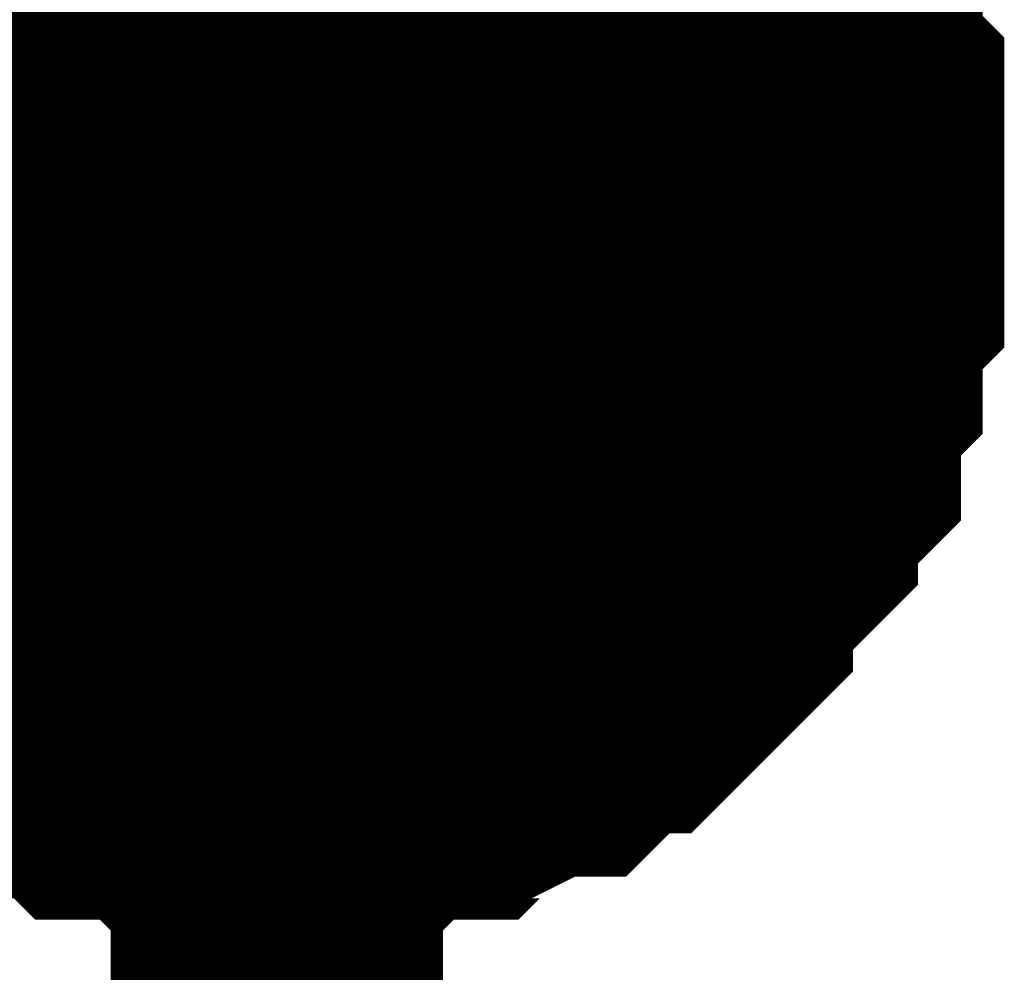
# Model space of a CAD drawing. Header units: inches. Extents: x 0 to 292, y 0 to 193.
# Tile 117 of 189: x 153.436 to 154.325, y 128.074 to 128.934. Entities that reach past the tile are written whole.
import ezdxf

# ---------------------------------------------------------------- set-up
doc = ezdxf.new("R2010")
doc.units = ezdxf.units.IN
doc.layers.add('Sheet', color=255, linetype='Continuous')

msp = doc.modelspace()

# ---------------------------------------------------------------- linework, layer by layer
at = {"layer": 'Sheet'}
for points in [[(116.64906, 118.17463, 0.29972, 0.29972, 0), (153.66814, 118.17463, 0.29972, 0.29972, 0), (153.66814, 128.77779, 0.29972, 0.29972, 0), (153.66814, 141.21313, 0.29972, 0.29972, 0), (153.66814, 144.15628, 0.29972, 0.29972, 0)], [(154.05781, 129.08965, 0.29972, 0.29972, 0), (154.07729, 129.07016, 0.29972, 0.29972, 0), (154.09678, 129.05067, 0.29972, 0.29972, 0), (154.09678, 129.03118, 0.29972, 0.29972, 0), (154.11626, 129.01169, 0.29972, 0.29972, 0), (154.13575, 128.9922, 0.29972, 0.29972, 0), (154.13575, 128.97271, 0.29972, 0.29972, 0), (154.13575, 128.95321, 0.29972, 0.29972, 0), (154.15523, 128.93372, 0.29972, 0.29972, 0), (154.15523, 128.89474, 0.29972, 0.29972, 0), (154.15523, 128.87525, 0.29972, 0.29972, 0), (154.17471, 128.85576, 0.29972, 0.29972, 0), (154.17471, 128.83627, 0.29972, 0.29972, 0), (154.17471, 128.79729, 0.29972, 0.29972, 0), (154.17471, 128.77779, 0.29972, 0.29972, 0)], [(154.05781, 129.08965, 0.29972, 0.29972, 0), (154.07729, 129.07016, 0.29972, 0.29972, 0), (154.09678, 129.05067, 0.29972, 0.29972, 0), (154.09678, 129.03118, 0.29972, 0.29972, 0), (154.11626, 129.01169, 0.29972, 0.29972, 0), (154.13575, 128.9922, 0.29972, 0.29972, 0), (154.13575, 128.97271, 0.29972, 0.29972, 0), (154.13575, 128.95321, 0.29972, 0.29972, 0), (154.15523, 128.93372, 0.29972, 0.29972, 0), (154.15523, 128.89474, 0.29972, 0.29972, 0), (154.15523, 128.87525, 0.29972, 0.29972, 0), (154.17471, 128.85576, 0.29972, 0.29972, 0), (154.17471, 128.83627, 0.29972, 0.29972, 0), (154.17471, 128.79729, 0.29972, 0.29972, 0), (154.17471, 128.77779, 0.29972, 0.29972, 0)], [(154.05781, 129.08965, 0.29972, 0.29972, 0), (154.07729, 129.07016, 0.29972, 0.29972, 0), (154.09678, 129.05067, 0.29972, 0.29972, 0), (154.09678, 129.03118, 0.29972, 0.29972, 0), (154.11626, 129.01169, 0.29972, 0.29972, 0), (154.13575, 128.9922, 0.29972, 0.29972, 0), (154.13575, 128.97271, 0.29972, 0.29972, 0), (154.13575, 128.95321, 0.29972, 0.29972, 0), (154.15523, 128.93372, 0.29972, 0.29972, 0), (154.15523, 128.89474, 0.29972, 0.29972, 0), (154.15523, 128.87525, 0.29972, 0.29972, 0), (154.17471, 128.85576, 0.29972, 0.29972, 0), (154.17471, 128.83627, 0.29972, 0.29972, 0), (154.17471, 128.79729, 0.29972, 0.29972, 0), (154.17471, 128.77779, 0.29972, 0.29972, 0)], [(154.05781, 129.08965, 0.29972, 0.29972, 0), (154.07729, 129.07016, 0.29972, 0.29972, 0), (154.09678, 129.05067, 0.29972, 0.29972, 0), (154.09678, 129.03118, 0.29972, 0.29972, 0), (154.11626, 129.01169, 0.29972, 0.29972, 0), (154.13575, 128.9922, 0.29972, 0.29972, 0), (154.13575, 128.97271, 0.29972, 0.29972, 0), (154.13575, 128.95321, 0.29972, 0.29972, 0), (154.15523, 128.93372, 0.29972, 0.29972, 0), (154.15523, 128.89474, 0.29972, 0.29972, 0), (154.15523, 128.87525, 0.29972, 0.29972, 0), (154.17471, 128.85576, 0.29972, 0.29972, 0), (154.17471, 128.83627, 0.29972, 0.29972, 0), (154.17471, 128.79729, 0.29972, 0.29972, 0), (154.17471, 128.77779, 0.29972, 0.29972, 0)], [(154.13575, 128.9922, 0.09906, 0.09906, 0), (154.13575, 128.97271, 0.09906, 0.09906, 0), (154.13575, 128.95321, 0.09906, 0.09906, 0), (154.15523, 128.93372, 0.09906, 0.09906, 0), (154.15523, 128.89474, 0.09906, 0.09906, 0), (154.15523, 128.87525, 0.09906, 0.09906, 0), (154.17471, 128.85576, 0.09906, 0.09906, 0), (154.17471, 128.83627, 0.09906, 0.09906, 0), (154.17471, 128.79729, 0.09906, 0.09906, 0), (154.17471, 128.77779, 0.09906, 0.09906, 0)], [(154.13575, 128.9922, 0.09906, 0.09906, 0), (154.13575, 128.97271, 0.09906, 0.09906, 0), (154.13575, 128.95321, 0.09906, 0.09906, 0), (154.15523, 128.93372, 0.09906, 0.09906, 0), (154.15523, 128.89474, 0.09906, 0.09906, 0), (154.15523, 128.87525, 0.09906, 0.09906, 0), (154.17471, 128.85576, 0.09906, 0.09906, 0), (154.17471, 128.83627, 0.09906, 0.09906, 0), (154.17471, 128.79729, 0.09906, 0.09906, 0), (154.17471, 128.77779, 0.09906, 0.09906, 0)], [(154.13575, 128.9922, 0.09906, 0.09906, 0), (154.13575, 128.97271, 0.09906, 0.09906, 0), (154.13575, 128.95321, 0.09906, 0.09906, 0), (154.15523, 128.93372, 0.09906, 0.09906, 0), (154.15523, 128.89474, 0.09906, 0.09906, 0), (154.15523, 128.87525, 0.09906, 0.09906, 0), (154.17471, 128.85576, 0.09906, 0.09906, 0), (154.17471, 128.83627, 0.09906, 0.09906, 0), (154.17471, 128.79729, 0.09906, 0.09906, 0), (154.17471, 128.77779, 0.09906, 0.09906, 0)], [(154.13575, 128.9922, 0.09906, 0.09906, 0), (154.13575, 128.97271, 0.09906, 0.09906, 0), (154.13575, 128.95321, 0.09906, 0.09906, 0), (154.15523, 128.93372, 0.09906, 0.09906, 0), (154.15523, 128.89474, 0.09906, 0.09906, 0), (154.15523, 128.87525, 0.09906, 0.09906, 0), (154.17471, 128.85576, 0.09906, 0.09906, 0), (154.17471, 128.83627, 0.09906, 0.09906, 0), (154.17471, 128.79729, 0.09906, 0.09906, 0), (154.17471, 128.77779, 0.09906, 0.09906, 0)], [(151.13525, 128.77779, 0.29972, 0.29972, 0), (153.66814, 128.77779, 0.29972, 0.29972, 0)], [(154.17471, 128.77779, 0.29972, 0.29972, 0), (154.17471, 128.7583, 0.29972, 0.29972, 0), (154.17471, 128.71932, 0.29972, 0.29972, 0), (154.17471, 128.69983, 0.29972, 0.29972, 0), (154.15523, 128.68034, 0.29972, 0.29972, 0), (154.15523, 128.64136, 0.29972, 0.29972, 0), (154.15523, 128.62187, 0.29972, 0.29972, 0), (154.13575, 128.60237, 0.29972, 0.29972, 0), (154.13575, 128.56339, 0.29972, 0.29972, 0), (154.13575, 128.5439, 0.29972, 0.29972, 0), (154.11626, 128.52441, 0.29972, 0.29972, 0), (154.09678, 128.50492, 0.29972, 0.29972, 0), (154.09678, 128.48543, 0.29972, 0.29972, 0), (154.07729, 128.46594, 0.29972, 0.29972, 0), (154.05781, 128.44645, 0.29972, 0.29972, 0), (154.03833, 128.42695, 0.29972, 0.29972, 0), (154.03833, 128.40746, 0.29972, 0.29972, 0), (154.01884, 128.38797, 0.29972, 0.29972, 0), (153.99936, 128.36848, 0.29972, 0.29972, 0), (153.97988, 128.34899, 0.29972, 0.29972, 0), (153.96039, 128.34899, 0.29972, 0.29972, 0), (153.94091, 128.3295, 0.29972, 0.29972, 0), (153.92142, 128.31001, 0.29972, 0.29972, 0), (153.90194, 128.31001, 0.29972, 0.29972, 0), (153.86297, 128.29052, 0.29972, 0.29972, 0), (153.84349, 128.29052, 0.29972, 0.29972, 0), (153.82401, 128.27103, 0.29972, 0.29972, 0), (153.80452, 128.27103, 0.29972, 0.29972, 0), (153.76555, 128.27103, 0.29972, 0.29972, 0), (153.74607, 128.25153, 0.29972, 0.29972, 0), (153.72659, 128.25153, 0.29972, 0.29972, 0), (153.68762, 128.25153, 0.29972, 0.29972, 0), (153.66814, 128.25153, 0.29972, 0.29972, 0)], [(154.17471, 128.77779, 0.29972, 0.29972, 0), (154.17471, 128.7583, 0.29972, 0.29972, 0), (154.17471, 128.71932, 0.29972, 0.29972, 0), (154.17471, 128.69983, 0.29972, 0.29972, 0), (154.15523, 128.68034, 0.29972, 0.29972, 0), (154.15523, 128.64136, 0.29972, 0.29972, 0), (154.15523, 128.62187, 0.29972, 0.29972, 0), (154.13575, 128.60237, 0.29972, 0.29972, 0), (154.13575, 128.56339, 0.29972, 0.29972, 0), (154.13575, 128.5439, 0.29972, 0.29972, 0), (154.11626, 128.52441, 0.29972, 0.29972, 0), (154.09678, 128.50492, 0.29972, 0.29972, 0), (154.09678, 128.48543, 0.29972, 0.29972, 0), (154.07729, 128.46594, 0.29972, 0.29972, 0), (154.05781, 128.44645, 0.29972, 0.29972, 0), (154.03833, 128.42695, 0.29972, 0.29972, 0), (154.03833, 128.40746, 0.29972, 0.29972, 0), (154.01884, 128.38797, 0.29972, 0.29972, 0), (153.99936, 128.36848, 0.29972, 0.29972, 0), (153.97988, 128.34899, 0.29972, 0.29972, 0), (153.96039, 128.34899, 0.29972, 0.29972, 0), (153.94091, 128.3295, 0.29972, 0.29972, 0), (153.92142, 128.31001, 0.29972, 0.29972, 0), (153.90194, 128.31001, 0.29972, 0.29972, 0), (153.86297, 128.29052, 0.29972, 0.29972, 0), (153.84349, 128.29052, 0.29972, 0.29972, 0), (153.82401, 128.27103, 0.29972, 0.29972, 0), (153.80452, 128.27103, 0.29972, 0.29972, 0), (153.76555, 128.27103, 0.29972, 0.29972, 0), (153.74607, 128.25153, 0.29972, 0.29972, 0), (153.72659, 128.25153, 0.29972, 0.29972, 0), (153.68762, 128.25153, 0.29972, 0.29972, 0), (153.66814, 128.25153, 0.29972, 0.29972, 0)], [(154.17471, 128.77779, 0.29972, 0.29972, 0), (154.17471, 128.7583, 0.29972, 0.29972, 0), (154.17471, 128.71932, 0.29972, 0.29972, 0), (154.17471, 128.69983, 0.29972, 0.29972, 0), (154.15523, 128.68034, 0.29972, 0.29972, 0), (154.15523, 128.64136, 0.29972, 0.29972, 0), (154.15523, 128.62187, 0.29972, 0.29972, 0), (154.13575, 128.60237, 0.29972, 0.29972, 0), (154.13575, 128.56339, 0.29972, 0.29972, 0), (154.13575, 128.5439, 0.29972, 0.29972, 0), (154.11626, 128.52441, 0.29972, 0.29972, 0), (154.09678, 128.50492, 0.29972, 0.29972, 0), (154.09678, 128.48543, 0.29972, 0.29972, 0), (154.07729, 128.46594, 0.29972, 0.29972, 0), (154.05781, 128.44645, 0.29972, 0.29972, 0), (154.03833, 128.42695, 0.29972, 0.29972, 0), (154.03833, 128.40746, 0.29972, 0.29972, 0), (154.01884, 128.38797, 0.29972, 0.29972, 0), (153.99936, 128.36848, 0.29972, 0.29972, 0), (153.97988, 128.34899, 0.29972, 0.29972, 0), (153.96039, 128.34899, 0.29972, 0.29972, 0), (153.94091, 128.3295, 0.29972, 0.29972, 0), (153.92142, 128.31001, 0.29972, 0.29972, 0), (153.90194, 128.31001, 0.29972, 0.29972, 0), (153.86297, 128.29052, 0.29972, 0.29972, 0), (153.84349, 128.29052, 0.29972, 0.29972, 0), (153.82401, 128.27103, 0.29972, 0.29972, 0), (153.80452, 128.27103, 0.29972, 0.29972, 0), (153.76555, 128.27103, 0.29972, 0.29972, 0), (153.74607, 128.25153, 0.29972, 0.29972, 0), (153.72659, 128.25153, 0.29972, 0.29972, 0), (153.68762, 128.25153, 0.29972, 0.29972, 0), (153.66814, 128.25153, 0.29972, 0.29972, 0)], [(154.17471, 128.77779, 0.29972, 0.29972, 0), (154.17471, 128.7583, 0.29972, 0.29972, 0), (154.17471, 128.71932, 0.29972, 0.29972, 0), (154.17471, 128.69983, 0.29972, 0.29972, 0), (154.15523, 128.68034, 0.29972, 0.29972, 0), (154.15523, 128.64136, 0.29972, 0.29972, 0), (154.15523, 128.62187, 0.29972, 0.29972, 0), (154.13575, 128.60237, 0.29972, 0.29972, 0), (154.13575, 128.56339, 0.29972, 0.29972, 0), (154.13575, 128.5439, 0.29972, 0.29972, 0), (154.11626, 128.52441, 0.29972, 0.29972, 0), (154.09678, 128.50492, 0.29972, 0.29972, 0), (154.09678, 128.48543, 0.29972, 0.29972, 0), (154.07729, 128.46594, 0.29972, 0.29972, 0), (154.05781, 128.44645, 0.29972, 0.29972, 0), (154.03833, 128.42695, 0.29972, 0.29972, 0), (154.03833, 128.40746, 0.29972, 0.29972, 0), (154.01884, 128.38797, 0.29972, 0.29972, 0), (153.99936, 128.36848, 0.29972, 0.29972, 0), (153.97988, 128.34899, 0.29972, 0.29972, 0), (153.96039, 128.34899, 0.29972, 0.29972, 0), (153.94091, 128.3295, 0.29972, 0.29972, 0), (153.92142, 128.31001, 0.29972, 0.29972, 0), (153.90194, 128.31001, 0.29972, 0.29972, 0), (153.86297, 128.29052, 0.29972, 0.29972, 0), (153.84349, 128.29052, 0.29972, 0.29972, 0), (153.82401, 128.27103, 0.29972, 0.29972, 0), (153.80452, 128.27103, 0.29972, 0.29972, 0), (153.76555, 128.27103, 0.29972, 0.29972, 0), (153.74607, 128.25153, 0.29972, 0.29972, 0), (153.72659, 128.25153, 0.29972, 0.29972, 0), (153.68762, 128.25153, 0.29972, 0.29972, 0), (153.66814, 128.25153, 0.29972, 0.29972, 0)], [(154.17471, 128.77779, 0.29972, 0.29972, 0), (154.17471, 128.77779, 0.29972, 0.29972, 0), (154.17471, 128.77779, 0.29972, 0.29972, 0), (154.17471, 128.77779, 0.29972, 0.29972, 0), (154.17471, 128.77779, 0.29972, 0.29972, 0), (154.17471, 128.77779, 0.29972, 0.29972, 0), (154.17471, 128.77779, 0.29972, 0.29972, 0), (154.17471, 128.77779, 0.29972, 0.29972, 0), (154.17471, 128.77779, 0.29972, 0.29972, 0), (154.17471, 128.77779, 0.29972, 0.29972, 0), (154.17471, 128.77779, 0.29972, 0.29972, 0), (154.17471, 128.77779, 0.29972, 0.29972, 0), (154.17471, 128.77779, 0.29972, 0.29972, 0), (154.17471, 128.77779, 0.29972, 0.29972, 0), (154.17471, 128.77779, 0.29972, 0.29972, 0), (154.17471, 128.77779, 0.29972, 0.29972, 0), (154.17471, 128.77779, 0.29972, 0.29972, 0), (154.17471, 128.77779, 0.29972, 0.29972, 0), (154.17471, 128.77779, 0.29972, 0.29972, 0), (154.17471, 128.77779, 0.29972, 0.29972, 0), (154.17471, 128.77779, 0.29972, 0.29972, 0), (154.17471, 128.77779, 0.29972, 0.29972, 0), (154.17471, 128.77779, 0.29972, 0.29972, 0), (154.17471, 128.77779, 0.29972, 0.29972, 0), (154.17471, 128.77779, 0.29972, 0.29972, 0), (154.17471, 128.77779, 0.29972, 0.29972, 0), (154.17471, 128.77779, 0.29972, 0.29972, 0), (154.17471, 128.77779, 0.29972, 0.29972, 0), (154.17471, 128.77779, 0.29972, 0.29972, 0), (154.17471, 128.77779, 0.29972, 0.29972, 0), (154.17471, 128.77779, 0.29972, 0.29972, 0), (154.17471, 128.77779, 0.29972, 0.29972, 0), (154.17471, 128.77779, 0.29972, 0.29972, 0)], [(154.17471, 128.77779, 0.29972, 0.29972, 0), (154.17471, 128.77779, 0.29972, 0.29972, 0)], [(154.17471, 128.77779, 0.29972, 0.29972, 0), (154.17471, 128.77779, 0.29972, 0.29972, 0), (154.17471, 128.77779, 0.29972, 0.29972, 0), (154.17471, 128.77779, 0.29972, 0.29972, 0), (154.17471, 128.77779, 0.29972, 0.29972, 0), (154.17471, 128.77779, 0.29972, 0.29972, 0), (154.17471, 128.77779, 0.29972, 0.29972, 0), (154.17471, 128.77779, 0.29972, 0.29972, 0), (154.17471, 128.77779, 0.29972, 0.29972, 0), (154.17471, 128.77779, 0.29972, 0.29972, 0), (154.17471, 128.77779, 0.29972, 0.29972, 0), (154.17471, 128.77779, 0.29972, 0.29972, 0), (154.17471, 128.77779, 0.29972, 0.29972, 0), (154.17471, 128.77779, 0.29972, 0.29972, 0), (154.17471, 128.77779, 0.29972, 0.29972, 0), (154.17471, 128.77779, 0.29972, 0.29972, 0), (154.17471, 128.77779, 0.29972, 0.29972, 0), (154.17471, 128.77779, 0.29972, 0.29972, 0), (154.17471, 128.77779, 0.29972, 0.29972, 0), (154.17471, 128.77779, 0.29972, 0.29972, 0), (154.17471, 128.77779, 0.29972, 0.29972, 0), (154.17471, 128.77779, 0.29972, 0.29972, 0), (154.17471, 128.77779, 0.29972, 0.29972, 0), (154.17471, 128.77779, 0.29972, 0.29972, 0), (154.17471, 128.77779, 0.29972, 0.29972, 0), (154.17471, 128.77779, 0.29972, 0.29972, 0), (154.17471, 128.77779, 0.29972, 0.29972, 0), (154.17471, 128.77779, 0.29972, 0.29972, 0), (154.17471, 128.77779, 0.29972, 0.29972, 0), (154.17471, 128.77779, 0.29972, 0.29972, 0), (154.17471, 128.77779, 0.29972, 0.29972, 0), (154.17471, 128.77779, 0.29972, 0.29972, 0), (154.17471, 128.77779, 0.29972, 0.29972, 0)], [(154.17471, 128.77779, 0.29972, 0.29972, 0), (154.17471, 128.77779, 0.29972, 0.29972, 0)], [(154.17471, 128.77779, 0.29972, 0.29972, 0), (154.17471, 128.77779, 0.29972, 0.29972, 0), (154.17471, 128.77779, 0.29972, 0.29972, 0), (154.17471, 128.77779, 0.29972, 0.29972, 0), (154.17471, 128.77779, 0.29972, 0.29972, 0), (154.17471, 128.77779, 0.29972, 0.29972, 0), (154.17471, 128.77779, 0.29972, 0.29972, 0), (154.17471, 128.77779, 0.29972, 0.29972, 0), (154.17471, 128.77779, 0.29972, 0.29972, 0), (154.17471, 128.77779, 0.29972, 0.29972, 0), (154.17471, 128.77779, 0.29972, 0.29972, 0), (154.17471, 128.77779, 0.29972, 0.29972, 0), (154.17471, 128.77779, 0.29972, 0.29972, 0), (154.17471, 128.77779, 0.29972, 0.29972, 0), (154.17471, 128.77779, 0.29972, 0.29972, 0), (154.17471, 128.77779, 0.29972, 0.29972, 0), (154.17471, 128.77779, 0.29972, 0.29972, 0), (154.17471, 128.77779, 0.29972, 0.29972, 0), (154.17471, 128.77779, 0.29972, 0.29972, 0), (154.17471, 128.77779, 0.29972, 0.29972, 0), (154.17471, 128.77779, 0.29972, 0.29972, 0), (154.17471, 128.77779, 0.29972, 0.29972, 0), (154.17471, 128.77779, 0.29972, 0.29972, 0), (154.17471, 128.77779, 0.29972, 0.29972, 0), (154.17471, 128.77779, 0.29972, 0.29972, 0), (154.17471, 128.77779, 0.29972, 0.29972, 0), (154.17471, 128.77779, 0.29972, 0.29972, 0), (154.17471, 128.77779, 0.29972, 0.29972, 0), (154.17471, 128.77779, 0.29972, 0.29972, 0), (154.17471, 128.77779, 0.29972, 0.29972, 0), (154.17471, 128.77779, 0.29972, 0.29972, 0), (154.17471, 128.77779, 0.29972, 0.29972, 0), (154.17471, 128.77779, 0.29972, 0.29972, 0)], [(154.17471, 128.77779, 0.29972, 0.29972, 0), (154.17471, 128.77779, 0.29972, 0.29972, 0)], [(154.17471, 128.77779, 0.29972, 0.29972, 0), (154.17471, 128.77779, 0.29972, 0.29972, 0), (154.17471, 128.77779, 0.29972, 0.29972, 0), (154.17471, 128.77779, 0.29972, 0.29972, 0), (154.17471, 128.77779, 0.29972, 0.29972, 0), (154.17471, 128.77779, 0.29972, 0.29972, 0), (154.17471, 128.77779, 0.29972, 0.29972, 0), (154.17471, 128.77779, 0.29972, 0.29972, 0), (154.17471, 128.77779, 0.29972, 0.29972, 0), (154.17471, 128.77779, 0.29972, 0.29972, 0), (154.17471, 128.77779, 0.29972, 0.29972, 0), (154.17471, 128.77779, 0.29972, 0.29972, 0), (154.17471, 128.77779, 0.29972, 0.29972, 0), (154.17471, 128.77779, 0.29972, 0.29972, 0), (154.17471, 128.77779, 0.29972, 0.29972, 0), (154.17471, 128.77779, 0.29972, 0.29972, 0), (154.17471, 128.77779, 0.29972, 0.29972, 0), (154.17471, 128.77779, 0.29972, 0.29972, 0), (154.17471, 128.77779, 0.29972, 0.29972, 0), (154.17471, 128.77779, 0.29972, 0.29972, 0), (154.17471, 128.77779, 0.29972, 0.29972, 0), (154.17471, 128.77779, 0.29972, 0.29972, 0), (154.17471, 128.77779, 0.29972, 0.29972, 0), (154.17471, 128.77779, 0.29972, 0.29972, 0), (154.17471, 128.77779, 0.29972, 0.29972, 0), (154.17471, 128.77779, 0.29972, 0.29972, 0), (154.17471, 128.77779, 0.29972, 0.29972, 0), (154.17471, 128.77779, 0.29972, 0.29972, 0), (154.17471, 128.77779, 0.29972, 0.29972, 0), (154.17471, 128.77779, 0.29972, 0.29972, 0), (154.17471, 128.77779, 0.29972, 0.29972, 0), (154.17471, 128.77779, 0.29972, 0.29972, 0), (154.17471, 128.77779, 0.29972, 0.29972, 0)], [(154.17471, 128.77779, 0.29972, 0.29972, 0), (154.17471, 128.77779, 0.29972, 0.29972, 0)], [(154.17471, 128.77779, 0.09906, 0.09906, 0), (154.17471, 128.7583, 0.09906, 0.09906, 0), (154.17471, 128.71932, 0.09906, 0.09906, 0), (154.17471, 128.69983, 0.09906, 0.09906, 0), (154.15523, 128.68034, 0.09906, 0.09906, 0), (154.15523, 128.64136, 0.09906, 0.09906, 0), (154.15523, 128.62187, 0.09906, 0.09906, 0), (154.13575, 128.60237, 0.09906, 0.09906, 0), (154.13575, 128.56339, 0.09906, 0.09906, 0), (154.13575, 128.5439, 0.09906, 0.09906, 0), (154.11626, 128.52441, 0.09906, 0.09906, 0), (154.09678, 128.50492, 0.09906, 0.09906, 0), (154.09678, 128.48543, 0.09906, 0.09906, 0), (154.07729, 128.46594, 0.09906, 0.09906, 0), (154.05781, 128.44645, 0.09906, 0.09906, 0), (154.03833, 128.42695, 0.09906, 0.09906, 0), (154.03833, 128.40746, 0.09906, 0.09906, 0), (154.01884, 128.38797, 0.09906, 0.09906, 0), (153.99936, 128.36848, 0.09906, 0.09906, 0), (153.97988, 128.34899, 0.09906, 0.09906, 0), (153.96039, 128.34899, 0.09906, 0.09906, 0), (153.94091, 128.3295, 0.09906, 0.09906, 0), (153.92142, 128.31001, 0.09906, 0.09906, 0), (153.90194, 128.31001, 0.09906, 0.09906, 0), (153.86297, 128.29052, 0.09906, 0.09906, 0), (153.84349, 128.29052, 0.09906, 0.09906, 0), (153.82401, 128.27103, 0.09906, 0.09906, 0), (153.80452, 128.27103, 0.09906, 0.09906, 0), (153.76555, 128.27103, 0.09906, 0.09906, 0), (153.74607, 128.25153, 0.09906, 0.09906, 0), (153.72659, 128.25153, 0.09906, 0.09906, 0), (153.68762, 128.25153, 0.09906, 0.09906, 0), (153.66814, 128.25153, 0.09906, 0.09906, 0)], [(154.17471, 128.77779, 0.09906, 0.09906, 0), (154.17471, 128.7583, 0.09906, 0.09906, 0), (154.17471, 128.71932, 0.09906, 0.09906, 0), (154.17471, 128.69983, 0.09906, 0.09906, 0), (154.15523, 128.68034, 0.09906, 0.09906, 0), (154.15523, 128.64136, 0.09906, 0.09906, 0), (154.15523, 128.62187, 0.09906, 0.09906, 0), (154.13575, 128.60237, 0.09906, 0.09906, 0), (154.13575, 128.56339, 0.09906, 0.09906, 0), (154.13575, 128.5439, 0.09906, 0.09906, 0), (154.11626, 128.52441, 0.09906, 0.09906, 0), (154.09678, 128.50492, 0.09906, 0.09906, 0), (154.09678, 128.48543, 0.09906, 0.09906, 0), (154.07729, 128.46594, 0.09906, 0.09906, 0), (154.05781, 128.44645, 0.09906, 0.09906, 0), (154.03833, 128.42695, 0.09906, 0.09906, 0), (154.03833, 128.40746, 0.09906, 0.09906, 0), (154.01884, 128.38797, 0.09906, 0.09906, 0), (153.99936, 128.36848, 0.09906, 0.09906, 0), (153.97988, 128.34899, 0.09906, 0.09906, 0), (153.96039, 128.34899, 0.09906, 0.09906, 0), (153.94091, 128.3295, 0.09906, 0.09906, 0), (153.92142, 128.31001, 0.09906, 0.09906, 0), (153.90194, 128.31001, 0.09906, 0.09906, 0), (153.86297, 128.29052, 0.09906, 0.09906, 0), (153.84349, 128.29052, 0.09906, 0.09906, 0), (153.82401, 128.27103, 0.09906, 0.09906, 0), (153.80452, 128.27103, 0.09906, 0.09906, 0), (153.76555, 128.27103, 0.09906, 0.09906, 0), (153.74607, 128.25153, 0.09906, 0.09906, 0), (153.72659, 128.25153, 0.09906, 0.09906, 0), (153.68762, 128.25153, 0.09906, 0.09906, 0), (153.66814, 128.25153, 0.09906, 0.09906, 0)], [(154.17471, 128.77779, 0.09906, 0.09906, 0), (154.17471, 128.7583, 0.09906, 0.09906, 0), (154.17471, 128.71932, 0.09906, 0.09906, 0), (154.17471, 128.69983, 0.09906, 0.09906, 0), (154.15523, 128.68034, 0.09906, 0.09906, 0), (154.15523, 128.64136, 0.09906, 0.09906, 0), (154.15523, 128.62187, 0.09906, 0.09906, 0), (154.13575, 128.60237, 0.09906, 0.09906, 0), (154.13575, 128.56339, 0.09906, 0.09906, 0), (154.13575, 128.5439, 0.09906, 0.09906, 0), (154.11626, 128.52441, 0.09906, 0.09906, 0), (154.09678, 128.50492, 0.09906, 0.09906, 0), (154.09678, 128.48543, 0.09906, 0.09906, 0), (154.07729, 128.46594, 0.09906, 0.09906, 0), (154.05781, 128.44645, 0.09906, 0.09906, 0), (154.03833, 128.42695, 0.09906, 0.09906, 0), (154.03833, 128.40746, 0.09906, 0.09906, 0), (154.01884, 128.38797, 0.09906, 0.09906, 0), (153.99936, 128.36848, 0.09906, 0.09906, 0), (153.97988, 128.34899, 0.09906, 0.09906, 0), (153.96039, 128.34899, 0.09906, 0.09906, 0), (153.94091, 128.3295, 0.09906, 0.09906, 0), (153.92142, 128.31001, 0.09906, 0.09906, 0), (153.90194, 128.31001, 0.09906, 0.09906, 0), (153.86297, 128.29052, 0.09906, 0.09906, 0), (153.84349, 128.29052, 0.09906, 0.09906, 0), (153.82401, 128.27103, 0.09906, 0.09906, 0), (153.80452, 128.27103, 0.09906, 0.09906, 0), (153.76555, 128.27103, 0.09906, 0.09906, 0), (153.74607, 128.25153, 0.09906, 0.09906, 0), (153.72659, 128.25153, 0.09906, 0.09906, 0), (153.68762, 128.25153, 0.09906, 0.09906, 0), (153.66814, 128.25153, 0.09906, 0.09906, 0)], [(154.17471, 128.77779, 0.09906, 0.09906, 0), (154.17471, 128.7583, 0.09906, 0.09906, 0), (154.17471, 128.71932, 0.09906, 0.09906, 0), (154.17471, 128.69983, 0.09906, 0.09906, 0), (154.15523, 128.68034, 0.09906, 0.09906, 0), (154.15523, 128.64136, 0.09906, 0.09906, 0), (154.15523, 128.62187, 0.09906, 0.09906, 0), (154.13575, 128.60237, 0.09906, 0.09906, 0), (154.13575, 128.56339, 0.09906, 0.09906, 0), (154.13575, 128.5439, 0.09906, 0.09906, 0), (154.11626, 128.52441, 0.09906, 0.09906, 0), (154.09678, 128.50492, 0.09906, 0.09906, 0), (154.09678, 128.48543, 0.09906, 0.09906, 0), (154.07729, 128.46594, 0.09906, 0.09906, 0), (154.05781, 128.44645, 0.09906, 0.09906, 0), (154.03833, 128.42695, 0.09906, 0.09906, 0), (154.03833, 128.40746, 0.09906, 0.09906, 0), (154.01884, 128.38797, 0.09906, 0.09906, 0), (153.99936, 128.36848, 0.09906, 0.09906, 0), (153.97988, 128.34899, 0.09906, 0.09906, 0), (153.96039, 128.34899, 0.09906, 0.09906, 0), (153.94091, 128.3295, 0.09906, 0.09906, 0), (153.92142, 128.31001, 0.09906, 0.09906, 0), (153.90194, 128.31001, 0.09906, 0.09906, 0), (153.86297, 128.29052, 0.09906, 0.09906, 0), (153.84349, 128.29052, 0.09906, 0.09906, 0), (153.82401, 128.27103, 0.09906, 0.09906, 0), (153.80452, 128.27103, 0.09906, 0.09906, 0), (153.76555, 128.27103, 0.09906, 0.09906, 0), (153.74607, 128.25153, 0.09906, 0.09906, 0), (153.72659, 128.25153, 0.09906, 0.09906, 0), (153.68762, 128.25153, 0.09906, 0.09906, 0), (153.66814, 128.25153, 0.09906, 0.09906, 0)], [(154.17471, 128.77779, 0.09906, 0.09906, 0), (154.17471, 128.77779, 0.09906, 0.09906, 0), (154.17471, 128.77779, 0.09906, 0.09906, 0), (154.17471, 128.77779, 0.09906, 0.09906, 0), (154.17471, 128.77779, 0.09906, 0.09906, 0), (154.17471, 128.77779, 0.09906, 0.09906, 0), (154.17471, 128.77779, 0.09906, 0.09906, 0), (154.17471, 128.77779, 0.09906, 0.09906, 0), (154.17471, 128.77779, 0.09906, 0.09906, 0), (154.17471, 128.77779, 0.09906, 0.09906, 0), (154.17471, 128.77779, 0.09906, 0.09906, 0), (154.17471, 128.77779, 0.09906, 0.09906, 0), (154.17471, 128.77779, 0.09906, 0.09906, 0), (154.17471, 128.77779, 0.09906, 0.09906, 0), (154.17471, 128.77779, 0.09906, 0.09906, 0), (154.17471, 128.77779, 0.09906, 0.09906, 0), (154.17471, 128.77779, 0.09906, 0.09906, 0), (154.17471, 128.77779, 0.09906, 0.09906, 0), (154.17471, 128.77779, 0.09906, 0.09906, 0), (154.17471, 128.77779, 0.09906, 0.09906, 0), (154.17471, 128.77779, 0.09906, 0.09906, 0), (154.17471, 128.77779, 0.09906, 0.09906, 0), (154.17471, 128.77779, 0.09906, 0.09906, 0), (154.17471, 128.77779, 0.09906, 0.09906, 0), (154.17471, 128.77779, 0.09906, 0.09906, 0), (154.17471, 128.77779, 0.09906, 0.09906, 0), (154.17471, 128.77779, 0.09906, 0.09906, 0), (154.17471, 128.77779, 0.09906, 0.09906, 0), (154.17471, 128.77779, 0.09906, 0.09906, 0), (154.17471, 128.77779, 0.09906, 0.09906, 0), (154.17471, 128.77779, 0.09906, 0.09906, 0), (154.17471, 128.77779, 0.09906, 0.09906, 0), (154.17471, 128.77779, 0.09906, 0.09906, 0)], [(154.17471, 128.77779, 0.09906, 0.09906, 0), (154.17471, 128.77779, 0.09906, 0.09906, 0)], [(154.17471, 128.77779, 0.09906, 0.09906, 0), (154.17471, 128.77779, 0.09906, 0.09906, 0), (154.17471, 128.77779, 0.09906, 0.09906, 0), (154.17471, 128.77779, 0.09906, 0.09906, 0), (154.17471, 128.77779, 0.09906, 0.09906, 0), (154.17471, 128.77779, 0.09906, 0.09906, 0), (154.17471, 128.77779, 0.09906, 0.09906, 0), (154.17471, 128.77779, 0.09906, 0.09906, 0), (154.17471, 128.77779, 0.09906, 0.09906, 0), (154.17471, 128.77779, 0.09906, 0.09906, 0), (154.17471, 128.77779, 0.09906, 0.09906, 0), (154.17471, 128.77779, 0.09906, 0.09906, 0), (154.17471, 128.77779, 0.09906, 0.09906, 0), (154.17471, 128.77779, 0.09906, 0.09906, 0), (154.17471, 128.77779, 0.09906, 0.09906, 0), (154.17471, 128.77779, 0.09906, 0.09906, 0), (154.17471, 128.77779, 0.09906, 0.09906, 0), (154.17471, 128.77779, 0.09906, 0.09906, 0), (154.17471, 128.77779, 0.09906, 0.09906, 0), (154.17471, 128.77779, 0.09906, 0.09906, 0), (154.17471, 128.77779, 0.09906, 0.09906, 0), (154.17471, 128.77779, 0.09906, 0.09906, 0), (154.17471, 128.77779, 0.09906, 0.09906, 0), (154.17471, 128.77779, 0.09906, 0.09906, 0), (154.17471, 128.77779, 0.09906, 0.09906, 0), (154.17471, 128.77779, 0.09906, 0.09906, 0), (154.17471, 128.77779, 0.09906, 0.09906, 0), (154.17471, 128.77779, 0.09906, 0.09906, 0), (154.17471, 128.77779, 0.09906, 0.09906, 0), (154.17471, 128.77779, 0.09906, 0.09906, 0), (154.17471, 128.77779, 0.09906, 0.09906, 0), (154.17471, 128.77779, 0.09906, 0.09906, 0), (154.17471, 128.77779, 0.09906, 0.09906, 0)], [(154.17471, 128.77779, 0.09906, 0.09906, 0), (154.17471, 128.77779, 0.09906, 0.09906, 0)], [(154.17471, 128.77779, 0.09906, 0.09906, 0), (154.17471, 128.77779, 0.09906, 0.09906, 0), (154.17471, 128.77779, 0.09906, 0.09906, 0), (154.17471, 128.77779, 0.09906, 0.09906, 0), (154.17471, 128.77779, 0.09906, 0.09906, 0), (154.17471, 128.77779, 0.09906, 0.09906, 0), (154.17471, 128.77779, 0.09906, 0.09906, 0), (154.17471, 128.77779, 0.09906, 0.09906, 0), (154.17471, 128.77779, 0.09906, 0.09906, 0), (154.17471, 128.77779, 0.09906, 0.09906, 0), (154.17471, 128.77779, 0.09906, 0.09906, 0), (154.17471, 128.77779, 0.09906, 0.09906, 0), (154.17471, 128.77779, 0.09906, 0.09906, 0), (154.17471, 128.77779, 0.09906, 0.09906, 0), (154.17471, 128.77779, 0.09906, 0.09906, 0), (154.17471, 128.77779, 0.09906, 0.09906, 0), (154.17471, 128.77779, 0.09906, 0.09906, 0), (154.17471, 128.77779, 0.09906, 0.09906, 0), (154.17471, 128.77779, 0.09906, 0.09906, 0), (154.17471, 128.77779, 0.09906, 0.09906, 0), (154.17471, 128.77779, 0.09906, 0.09906, 0), (154.17471, 128.77779, 0.09906, 0.09906, 0), (154.17471, 128.77779, 0.09906, 0.09906, 0), (154.17471, 128.77779, 0.09906, 0.09906, 0), (154.17471, 128.77779, 0.09906, 0.09906, 0), (154.17471, 128.77779, 0.09906, 0.09906, 0), (154.17471, 128.77779, 0.09906, 0.09906, 0), (154.17471, 128.77779, 0.09906, 0.09906, 0), (154.17471, 128.77779, 0.09906, 0.09906, 0), (154.17471, 128.77779, 0.09906, 0.09906, 0), (154.17471, 128.77779, 0.09906, 0.09906, 0), (154.17471, 128.77779, 0.09906, 0.09906, 0), (154.17471, 128.77779, 0.09906, 0.09906, 0)], [(154.17471, 128.77779, 0.09906, 0.09906, 0), (154.17471, 128.77779, 0.09906, 0.09906, 0)], [(154.17471, 128.77779, 0.09906, 0.09906, 0), (154.17471, 128.77779, 0.09906, 0.09906, 0), (154.17471, 128.77779, 0.09906, 0.09906, 0), (154.17471, 128.77779, 0.09906, 0.09906, 0), (154.17471, 128.77779, 0.09906, 0.09906, 0), (154.17471, 128.77779, 0.09906, 0.09906, 0), (154.17471, 128.77779, 0.09906, 0.09906, 0), (154.17471, 128.77779, 0.09906, 0.09906, 0), (154.17471, 128.77779, 0.09906, 0.09906, 0), (154.17471, 128.77779, 0.09906, 0.09906, 0), (154.17471, 128.77779, 0.09906, 0.09906, 0), (154.17471, 128.77779, 0.09906, 0.09906, 0), (154.17471, 128.77779, 0.09906, 0.09906, 0), (154.17471, 128.77779, 0.09906, 0.09906, 0), (154.17471, 128.77779, 0.09906, 0.09906, 0), (154.17471, 128.77779, 0.09906, 0.09906, 0), (154.17471, 128.77779, 0.09906, 0.09906, 0), (154.17471, 128.77779, 0.09906, 0.09906, 0), (154.17471, 128.77779, 0.09906, 0.09906, 0), (154.17471, 128.77779, 0.09906, 0.09906, 0), (154.17471, 128.77779, 0.09906, 0.09906, 0), (154.17471, 128.77779, 0.09906, 0.09906, 0), (154.17471, 128.77779, 0.09906, 0.09906, 0), (154.17471, 128.77779, 0.09906, 0.09906, 0), (154.17471, 128.77779, 0.09906, 0.09906, 0), (154.17471, 128.77779, 0.09906, 0.09906, 0), (154.17471, 128.77779, 0.09906, 0.09906, 0), (154.17471, 128.77779, 0.09906, 0.09906, 0), (154.17471, 128.77779, 0.09906, 0.09906, 0), (154.17471, 128.77779, 0.09906, 0.09906, 0), (154.17471, 128.77779, 0.09906, 0.09906, 0), (154.17471, 128.77779, 0.09906, 0.09906, 0), (154.17471, 128.77779, 0.09906, 0.09906, 0)], [(154.17471, 128.77779, 0.09906, 0.09906, 0), (154.17471, 128.77779, 0.09906, 0.09906, 0)], [(153.66814, 128.25153, 0.29972, 0.29972, 0), (153.64865, 128.25153, 0.29972, 0.29972, 0), (153.60969, 128.25153, 0.29972, 0.29972, 0), (153.5902, 128.25153, 0.29972, 0.29972, 0), (153.57072, 128.27103, 0.29972, 0.29972, 0), (153.55123, 128.27103, 0.29972, 0.29972, 0), (153.51227, 128.27103, 0.29972, 0.29972, 0), (153.49278, 128.29052, 0.29972, 0.29972, 0), (153.4733, 128.29052, 0.29972, 0.29972, 0), (153.45382, 128.31001, 0.29972, 0.29972, 0), (153.43433, 128.31001, 0.29972, 0.29972, 0), (153.41485, 128.3295, 0.29972, 0.29972, 0), (153.39536, 128.34899, 0.29972, 0.29972, 0), (153.37588, 128.34899, 0.29972, 0.29972, 0), (153.3564, 128.36848, 0.29972, 0.29972, 0), (153.33691, 128.38797, 0.29972, 0.29972, 0), (153.31743, 128.40746, 0.29972, 0.29972, 0), (153.29795, 128.42695, 0.29972, 0.29972, 0), (153.27846, 128.44645, 0.29972, 0.29972, 0)], [(153.66814, 128.25153, 0.29972, 0.29972, 0), (153.64865, 128.25153, 0.29972, 0.29972, 0), (153.60969, 128.25153, 0.29972, 0.29972, 0), (153.5902, 128.25153, 0.29972, 0.29972, 0), (153.57072, 128.27103, 0.29972, 0.29972, 0), (153.55123, 128.27103, 0.29972, 0.29972, 0), (153.51227, 128.27103, 0.29972, 0.29972, 0), (153.49278, 128.29052, 0.29972, 0.29972, 0), (153.4733, 128.29052, 0.29972, 0.29972, 0), (153.45382, 128.31001, 0.29972, 0.29972, 0), (153.43433, 128.31001, 0.29972, 0.29972, 0), (153.41485, 128.3295, 0.29972, 0.29972, 0), (153.39536, 128.34899, 0.29972, 0.29972, 0), (153.37588, 128.34899, 0.29972, 0.29972, 0), (153.3564, 128.36848, 0.29972, 0.29972, 0), (153.33691, 128.38797, 0.29972, 0.29972, 0), (153.31743, 128.40746, 0.29972, 0.29972, 0), (153.29795, 128.42695, 0.29972, 0.29972, 0), (153.27846, 128.44645, 0.29972, 0.29972, 0)], [(153.66814, 128.25153, 0.29972, 0.29972, 0), (153.64865, 128.25153, 0.29972, 0.29972, 0), (153.60969, 128.25153, 0.29972, 0.29972, 0), (153.5902, 128.25153, 0.29972, 0.29972, 0), (153.57072, 128.27103, 0.29972, 0.29972, 0), (153.55123, 128.27103, 0.29972, 0.29972, 0), (153.51227, 128.27103, 0.29972, 0.29972, 0), (153.49278, 128.29052, 0.29972, 0.29972, 0), (153.4733, 128.29052, 0.29972, 0.29972, 0), (153.45382, 128.31001, 0.29972, 0.29972, 0), (153.43433, 128.31001, 0.29972, 0.29972, 0), (153.41485, 128.3295, 0.29972, 0.29972, 0), (153.39536, 128.34899, 0.29972, 0.29972, 0), (153.37588, 128.34899, 0.29972, 0.29972, 0), (153.3564, 128.36848, 0.29972, 0.29972, 0), (153.33691, 128.38797, 0.29972, 0.29972, 0), (153.31743, 128.40746, 0.29972, 0.29972, 0), (153.29795, 128.42695, 0.29972, 0.29972, 0), (153.27846, 128.44645, 0.29972, 0.29972, 0)], [(153.66814, 128.25153, 0.29972, 0.29972, 0), (153.64865, 128.25153, 0.29972, 0.29972, 0), (153.60969, 128.25153, 0.29972, 0.29972, 0), (153.5902, 128.25153, 0.29972, 0.29972, 0), (153.57072, 128.27103, 0.29972, 0.29972, 0), (153.55123, 128.27103, 0.29972, 0.29972, 0), (153.51227, 128.27103, 0.29972, 0.29972, 0), (153.49278, 128.29052, 0.29972, 0.29972, 0), (153.4733, 128.29052, 0.29972, 0.29972, 0), (153.45382, 128.31001, 0.29972, 0.29972, 0), (153.43433, 128.31001, 0.29972, 0.29972, 0), (153.41485, 128.3295, 0.29972, 0.29972, 0), (153.39536, 128.34899, 0.29972, 0.29972, 0), (153.37588, 128.34899, 0.29972, 0.29972, 0), (153.3564, 128.36848, 0.29972, 0.29972, 0), (153.33691, 128.38797, 0.29972, 0.29972, 0), (153.31743, 128.40746, 0.29972, 0.29972, 0), (153.29795, 128.42695, 0.29972, 0.29972, 0), (153.27846, 128.44645, 0.29972, 0.29972, 0)], [(153.66814, 128.25153, 0.09906, 0.09906, 0), (153.64865, 128.25153, 0.09906, 0.09906, 0), (153.60969, 128.25153, 0.09906, 0.09906, 0), (153.5902, 128.25153, 0.09906, 0.09906, 0), (153.57072, 128.27103, 0.09906, 0.09906, 0), (153.55123, 128.27103, 0.09906, 0.09906, 0), (153.51227, 128.27103, 0.09906, 0.09906, 0), (153.49278, 128.29052, 0.09906, 0.09906, 0), (153.4733, 128.29052, 0.09906, 0.09906, 0), (153.45382, 128.31001, 0.09906, 0.09906, 0), (153.43433, 128.31001, 0.09906, 0.09906, 0), (153.41485, 128.3295, 0.09906, 0.09906, 0), (153.39536, 128.34899, 0.09906, 0.09906, 0), (153.37588, 128.34899, 0.09906, 0.09906, 0)], [(153.66814, 128.25153, 0.09906, 0.09906, 0), (153.64865, 128.25153, 0.09906, 0.09906, 0), (153.60969, 128.25153, 0.09906, 0.09906, 0), (153.5902, 128.25153, 0.09906, 0.09906, 0), (153.57072, 128.27103, 0.09906, 0.09906, 0), (153.55123, 128.27103, 0.09906, 0.09906, 0), (153.51227, 128.27103, 0.09906, 0.09906, 0), (153.49278, 128.29052, 0.09906, 0.09906, 0), (153.4733, 128.29052, 0.09906, 0.09906, 0), (153.45382, 128.31001, 0.09906, 0.09906, 0), (153.43433, 128.31001, 0.09906, 0.09906, 0), (153.41485, 128.3295, 0.09906, 0.09906, 0), (153.39536, 128.34899, 0.09906, 0.09906, 0), (153.37588, 128.34899, 0.09906, 0.09906, 0)], [(153.66814, 128.25153, 0.09906, 0.09906, 0), (153.64865, 128.25153, 0.09906, 0.09906, 0), (153.60969, 128.25153, 0.09906, 0.09906, 0), (153.5902, 128.25153, 0.09906, 0.09906, 0), (153.57072, 128.27103, 0.09906, 0.09906, 0), (153.55123, 128.27103, 0.09906, 0.09906, 0), (153.51227, 128.27103, 0.09906, 0.09906, 0), (153.49278, 128.29052, 0.09906, 0.09906, 0), (153.4733, 128.29052, 0.09906, 0.09906, 0), (153.45382, 128.31001, 0.09906, 0.09906, 0), (153.43433, 128.31001, 0.09906, 0.09906, 0), (153.41485, 128.3295, 0.09906, 0.09906, 0), (153.39536, 128.34899, 0.09906, 0.09906, 0), (153.37588, 128.34899, 0.09906, 0.09906, 0)], [(153.66814, 128.25153, 0.09906, 0.09906, 0), (153.64865, 128.25153, 0.09906, 0.09906, 0), (153.60969, 128.25153, 0.09906, 0.09906, 0), (153.5902, 128.25153, 0.09906, 0.09906, 0), (153.57072, 128.27103, 0.09906, 0.09906, 0), (153.55123, 128.27103, 0.09906, 0.09906, 0), (153.51227, 128.27103, 0.09906, 0.09906, 0), (153.49278, 128.29052, 0.09906, 0.09906, 0), (153.4733, 128.29052, 0.09906, 0.09906, 0), (153.45382, 128.31001, 0.09906, 0.09906, 0), (153.43433, 128.31001, 0.09906, 0.09906, 0), (153.41485, 128.3295, 0.09906, 0.09906, 0), (153.39536, 128.34899, 0.09906, 0.09906, 0), (153.37588, 128.34899, 0.09906, 0.09906, 0)]]:
    msp.add_lwpolyline(points, format="xyseb", dxfattribs=at)
msp.add_lwpolyline([(153.416, 128.778, 0.508, 0.508, 1), (153.924, 128.778, 0.508, 0.508, 1)], format="xyseb", close=True, dxfattribs=at)

doc.saveas('drawing.dxf')
